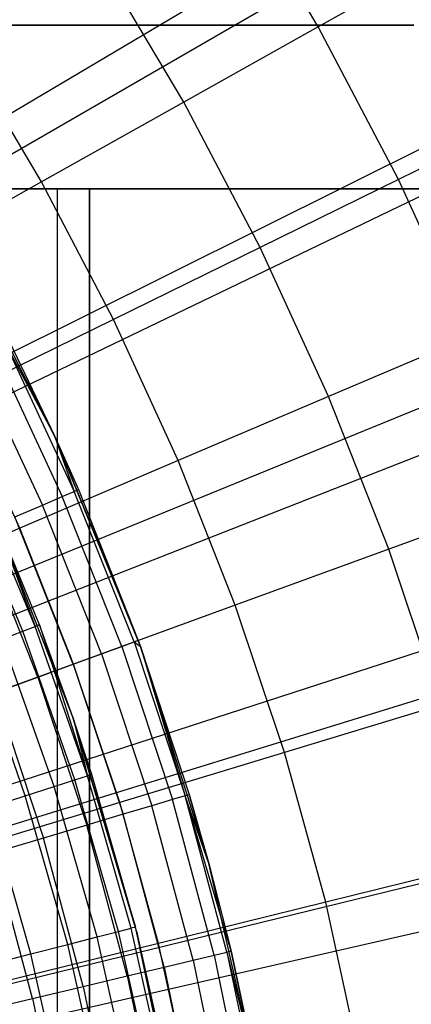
# Model space of a CAD drawing. Extents: x 0.1 to 20.1, y -10 to 10.
# Tile 95 of 127: x 11.536 to 11.76, y 0.339 to 0.903. Entities that reach past the tile are written whole.
import ezdxf

# ---------------------------------------------------------------- set-up
doc = ezdxf.new("R2010")
doc.units = 0
doc.header["$LTSCALE"] = 2.54
doc.layers.get('0').update_dxf_attribs({"linetype": 'CONTINUOUS'})

# ---------------------------------------------------------------- blocks, each defined once
blk = doc.blocks.new('DROPS_COLOR_E_STL')
at = {"color": 0}
for p, q in [((10.87382, 0.45957, 14.69615), (18.698, 5.10631, 1.7)), ((10.87382, 0.45957, 14.69615), (18.698, 5.10631, 1.7)), ((18.67568, 4.95117, 1.7), (10.84336, 0.42918, 14.61615)), ((18.67568, 4.95117, 1.7), (10.84336, 0.42918, 14.61615)), ((10.90565, 0.40116, 14.69615), (19.05163, 4.45738, 1.7)), ((10.90565, 0.40116, 14.69615), (19.05163, 4.45738, 1.7)), ((19.0217, 4.29646, 1.7), (10.87335, 0.37243, 14.61615)), ((19.0217, 4.29646, 1.7), (10.87335, 0.37243, 14.61615)), ((10.93307, 0.34057, 14.69615), (19.35638, 3.78411, 1.7)), ((10.93307, 0.34057, 14.69615), (19.35638, 3.78411, 1.7)), ((19.31783, 3.61773, 1.7), (10.89902, 0.31359, 14.61615)), ((19.31783, 3.61773, 1.7), (10.89902, 0.31359, 14.61615)), ((10.95595, 0.27812, 14.69615), (19.61056, 3.09017, 1.7)), ((10.95595, 0.27812, 14.69615), (19.61056, 3.09017, 1.7)), ((19.5624, 2.91877, 1.7), (10.92022, 0.253, 14.61615)), ((19.5624, 2.91877, 1.7), (10.92022, 0.253, 14.61615)), ((10.97415, 0.21414, 14.69615), (19.81281, 2.37935, 1.7)), ((10.97415, 0.21414, 14.69615), (19.81281, 2.37935, 1.7)), ((19.75406, 2.20348, 1.7), (10.93683, 0.191, 14.61615)), ((19.75406, 2.20348, 1.7), (10.93683, 0.191, 14.61615)), ((11.70679, 0.89914, 8.30003), (11.65622, 0.98409, 8.30003)), ((11.70679, 0.89914, 8.30003), (11.65622, 0.98409, 8.30003)), ((11.77905, 0.93957, 8.18634), (11.70679, 0.89914, 8.30003)), ((11.77905, 0.93957, 8.18634), (11.70679, 0.89914, 8.30003)), ((11.6297, 0.856, 8.40946), (11.58154, 0.93687, 8.40946)), ((11.6297, 0.856, 8.40946), (11.58154, 0.93687, 8.40946)), ((11.76166, 0.9, 26.13083), (11.49786, 0.9, 26.2401)), ((11.49786, 0.9, 18.7445), (11.76166, 0.9, 18.85377)), ((11.49786, 0.9, 18.7445), (11.76166, 0.9, 18.85377)), ((11.76166, 0.9, 26.13083), (11.49786, 0.9, 26.2401)), ((11.70679, 0.89914, 8.30003), (11.6297, 0.856, 8.40946)), ((11.70679, 0.89914, 8.30003), (11.6297, 0.856, 8.40946)), ((11.75274, 0.8116, 8.30003), (11.70679, 0.89914, 8.30003)), ((11.75274, 0.8116, 8.30003), (11.70679, 0.89914, 8.30003)), ((11.54795, 0.81025, 8.51436), (11.50237, 0.8868, 8.51436)), ((11.54795, 0.81025, 8.51436), (11.50237, 0.8868, 8.51436)), ((11.6297, 0.856, 8.40946), (11.54795, 0.81025, 8.51436)), ((11.6297, 0.856, 8.40946), (11.54795, 0.81025, 8.51436)), ((11.67344, 0.77265, 8.40946), (11.6297, 0.856, 8.40946)), ((11.67344, 0.77265, 8.40946), (11.6297, 0.856, 8.40946)), ((11.82706, 0.84809, 8.18634), (11.75274, 0.8116, 8.30003)), ((11.82706, 0.84809, 8.18634), (11.75274, 0.8116, 8.30003)), ((11.54795, 0.81025, 8.51436), (11.46174, 0.76201, 8.61447)), ((11.54795, 0.81025, 8.51436), (11.46174, 0.76201, 8.61447)), ((11.58935, 0.73136, 8.51436), (11.54795, 0.81025, 8.51436)), ((11.58935, 0.73136, 8.51436), (11.54795, 0.81025, 8.51436)), ((11.75274, 0.8116, 8.30003), (11.67344, 0.77265, 8.40946)), ((11.75274, 0.8116, 8.30003), (11.67344, 0.77265, 8.40946)), ((11.79392, 0.72171, 8.30003), (11.75274, 0.8116, 8.30003)), ((11.79392, 0.72171, 8.30003), (11.75274, 0.8116, 8.30003)), ((11.3893, 0.8062, 29.73915), (11.80531, 0.8062, 29.87032)), ((11.80531, 0.8062, 49.26724), (11.3893, 0.8062, 49.39841)), ((11.3893, 0.8062, 29.73915), (11.80531, 0.8062, 29.87032)), ((11.80531, 0.8062, 49.26724), (11.3893, 0.8062, 49.39841)), ((11.55727, 0.8062, 44.80035), (11.50305, 0.8062, 45.02621)), ((11.50305, 0.8062, 34.11134), (11.55727, 0.8062, 34.33721)), ((11.50305, 0.8062, 34.11134), (11.55727, 0.8062, 34.33721)), ((11.55727, 0.8062, 44.80035), (11.50305, 0.8062, 45.02621)), ((11.55727, 0.8062, 34.33721), (11.5755, 0.8062, 34.56878)), ((11.5755, 0.8062, 44.56878), (11.55727, 0.8062, 44.80035)), ((11.55727, 0.0062, 34.33721), (11.55727, 0.8062, 34.33721)), ((11.55727, 0.0062, 34.33721), (11.55727, 0.8062, 34.33721)), ((11.55727, 0.8062, 34.33721), (11.5755, 0.8062, 34.56878)), ((11.55727, 0.0062, 44.80035), (11.55727, 0.8062, 44.80035)), ((11.5755, 0.8062, 44.56878), (11.55727, 0.8062, 44.80035)), ((11.55727, 0.0062, 44.80035), (11.55727, 0.8062, 44.80035)), ((11.5755, 0.8062, 34.56878), (11.5755, 0.8062, 44.56878)), ((11.5755, 0.0062, 34.56878), (11.5755, 0.8062, 34.56878)), ((11.5755, 0.8062, 44.56878), (11.5755, 0.0062, 44.56878)), ((11.5755, 0.8062, 34.56878), (11.5755, 0.8062, 44.56878)), ((11.5755, 0.0062, 34.56878), (11.5755, 0.8062, 34.56878)), ((11.5755, 0.8062, 44.56878), (11.5755, 0.0062, 44.56878)), ((11.55541, 0.66466, 9.34871), (11.49639, 0.78108, 9.34871)), ((11.55541, 0.66466, 9.34871), (11.49639, 0.78108, 9.34871)), ((11.67344, 0.77265, 8.40946), (11.58935, 0.73136, 8.51436)), ((11.67344, 0.77265, 8.40946), (11.58935, 0.73136, 8.51436)), ((11.71264, 0.68708, 8.40946), (11.67344, 0.77265, 8.40946)), ((11.71264, 0.68708, 8.40946), (11.67344, 0.77265, 8.40946)), ((11.58935, 0.73136, 8.51436), (11.50068, 0.68782, 8.61447)), ((11.58935, 0.73136, 8.51436), (11.50068, 0.68782, 8.61447)), ((11.62646, 0.65036, 8.51436), (11.58935, 0.73136, 8.51436)), ((11.62646, 0.65036, 8.51436), (11.58935, 0.73136, 8.51436)), ((11.52981, 0.71808, 12.94871), (11.55541, 0.66466, 9.34871)), ((11.52981, 0.71808, 12.94871), (11.55541, 0.66466, 9.34871)), ((11.52981, 0.71808, 12.94871), (11.55541, 0.66466, 12.94871)), ((11.52981, 0.71808, 12.94871), (11.55541, 0.66466, 12.94871)), ((11.79392, 0.72171, 8.30003), (11.71264, 0.68708, 8.40946)), ((11.79392, 0.72171, 8.30003), (11.71264, 0.68708, 8.40946)), ((11.52085, 0.71358, 13.03772), (11.55994, 0.62976, 13.03772)), ((11.52085, 0.71358, 13.03772), (11.55994, 0.62976, 13.03772)), ((11.52756, 0.71695, 12.9935), (11.55541, 0.66466, 12.94871)), ((11.52756, 0.71695, 12.9935), (11.55541, 0.66466, 12.94871)), ((11.52756, 0.71695, 12.9935), (11.56684, 0.63273, 12.9935)), ((11.52756, 0.71695, 12.9935), (11.56684, 0.63273, 12.9935)), ((11.50975, 0.708, 13.08083), (11.54853, 0.62484, 13.08083)), ((11.50975, 0.708, 13.08083), (11.54853, 0.62484, 13.08083)), ((11.53558, 0.61164, 8.61447), (11.50068, 0.68782, 8.61447)), ((11.53558, 0.61164, 8.61447), (11.50068, 0.68782, 8.61447)), ((11.71264, 0.68708, 8.40946), (11.62646, 0.65036, 8.51436)), ((11.71264, 0.68708, 8.40946), (11.62646, 0.65036, 8.51436)), ((11.7472, 0.59953, 8.40946), (11.71264, 0.68708, 8.40946)), ((11.7472, 0.59953, 8.40946), (11.71264, 0.68708, 8.40946)), ((11.60474, 0.54382, 9.34871), (11.55541, 0.66466, 9.34871)), ((11.55541, 0.66466, 9.34871), (11.60351, 0.54723, 12.94871)), ((11.55541, 0.66466, 9.34871), (11.60351, 0.54723, 12.94871)), ((11.55541, 0.66466, 9.34871), (11.56915, 0.63373, 12.94871)), ((11.55541, 0.66466, 12.94871), (11.55541, 0.66466, 9.34871)), ((11.55541, 0.66466, 12.94871), (11.55541, 0.66466, 9.34871)), ((11.55541, 0.66466, 12.94871), (11.56915, 0.63373, 12.94871)), ((11.55541, 0.66466, 9.34871), (11.56915, 0.63373, 12.94871)), ((11.60474, 0.54382, 9.34871), (11.55541, 0.66466, 9.34871)), ((11.55541, 0.66466, 12.94871), (11.56915, 0.63373, 12.94871)), ((11.55541, 0.66466, 12.94871), (11.56684, 0.63273, 12.9935)), ((11.55541, 0.66466, 12.94871), (11.56684, 0.63273, 12.9935)), ((11.62646, 0.65036, 8.51436), (11.53558, 0.61164, 8.61447)), ((11.62646, 0.65036, 8.51436), (11.53558, 0.61164, 8.61447)), ((11.65917, 0.56749, 8.51436), (11.62646, 0.65036, 8.51436)), ((11.65917, 0.56749, 8.51436), (11.62646, 0.65036, 8.51436)), ((11.5444, 0.55526, 12.9909), (11.50932, 0.63907, 12.9909)), ((11.5444, 0.55526, 12.9909), (11.50932, 0.63907, 12.9909)), ((11.53728, 0.55253, 13.03248), (11.50238, 0.63593, 13.03248)), ((11.53728, 0.55253, 13.03248), (11.50238, 0.63593, 13.03248)), ((11.55994, 0.62976, 13.03772), (11.56684, 0.63273, 12.9935)), ((11.55994, 0.62976, 13.03772), (11.56684, 0.63273, 12.9935)), ((11.56684, 0.63273, 12.9935), (11.56915, 0.63373, 12.94871)), ((11.56684, 0.63273, 12.9935), (11.56915, 0.63373, 12.94871)), ((11.60114, 0.54637, 12.9935), (11.56684, 0.63273, 12.9935)), ((11.60114, 0.54637, 12.9935), (11.56684, 0.63273, 12.9935)), ((11.56915, 0.63373, 12.94871), (11.60351, 0.54723, 12.94871)), ((11.56915, 0.63373, 12.94871), (11.60351, 0.54723, 12.94871)), ((11.54853, 0.62484, 13.08083), (11.55994, 0.62976, 13.03772)), ((11.54853, 0.62484, 13.08083), (11.55994, 0.62976, 13.03772)), ((11.59408, 0.5438, 13.03772), (11.55994, 0.62976, 13.03772)), ((11.59408, 0.5438, 13.03772), (11.55994, 0.62976, 13.03772)), ((11.83022, 0.62975, 8.30003), (11.7472, 0.59953, 8.40946)), ((11.83022, 0.62975, 8.30003), (11.7472, 0.59953, 8.40946)), ((11.56602, 0.50328, 9.34871), (11.51945, 0.62263, 9.34871)), ((11.54678, 0.55618, 12.94871), (11.51945, 0.62263, 9.34871)), ((11.56602, 0.50328, 9.34871), (11.51945, 0.62263, 9.34871)), ((11.54678, 0.55618, 12.94871), (11.51945, 0.62263, 9.34871)), ((11.54678, 0.55618, 12.94871), (11.51945, 0.62263, 12.94871)), ((11.51945, 0.62263, 12.94871), (11.5444, 0.55526, 12.9909)), ((11.51945, 0.62263, 12.94871), (11.5444, 0.55526, 12.9909)), ((11.54678, 0.55618, 12.94871), (11.51945, 0.62263, 12.94871)), ((11.53277, 0.61804, 13.12227), (11.54853, 0.62484, 13.08083)), ((11.53277, 0.61804, 13.12227), (11.54853, 0.62484, 13.08083)), ((11.58242, 0.53956, 13.08083), (11.54853, 0.62484, 13.08083)), ((11.58242, 0.53956, 13.08083), (11.54853, 0.62484, 13.08083)), ((11.56628, 0.53368, 13.12227), (11.53277, 0.61804, 13.12227)), ((11.56628, 0.53368, 13.12227), (11.53277, 0.61804, 13.12227)), ((11.53558, 0.61164, 8.61447), (11.44024, 0.57102, 8.70955)), ((11.53558, 0.61164, 8.61447), (11.44024, 0.57102, 8.70955)), ((11.56634, 0.53371, 8.61447), (11.53558, 0.61164, 8.61447)), ((11.56634, 0.53371, 8.61447), (11.53558, 0.61164, 8.61447)), ((11.54589, 0.52626, 13.16153), (11.51285, 0.60944, 13.16153)), ((11.54589, 0.52626, 13.16153), (11.51285, 0.60944, 13.16153)), ((11.7472, 0.59953, 8.40946), (11.65917, 0.56749, 8.51436)), ((11.7472, 0.59953, 8.40946), (11.65917, 0.56749, 8.51436)), ((11.77701, 0.51025, 8.40946), (11.7472, 0.59953, 8.40946)), ((11.77701, 0.51025, 8.40946), (11.7472, 0.59953, 8.40946)), ((11.65917, 0.56749, 8.51436), (11.56634, 0.53371, 8.61447)), ((11.65917, 0.56749, 8.51436), (11.56634, 0.53371, 8.61447)), ((11.68738, 0.48298, 8.51436), (11.65917, 0.56749, 8.51436)), ((11.68738, 0.48298, 8.51436), (11.65917, 0.56749, 8.51436)), ((11.53728, 0.55253, 13.03248), (11.5444, 0.55526, 12.9909)), ((11.53728, 0.55253, 13.03248), (11.5444, 0.55526, 12.9909)), ((11.54678, 0.55618, 12.94871), (11.5444, 0.55526, 12.9909)), ((11.54678, 0.55618, 12.94871), (11.5444, 0.55526, 12.9909)), ((11.57449, 0.46954, 12.9909), (11.5444, 0.55526, 12.9909)), ((11.57449, 0.46954, 12.9909), (11.5444, 0.55526, 12.9909)), ((11.56602, 0.50328, 9.34871), (11.54678, 0.55618, 12.94871)), ((11.56602, 0.50328, 12.94871), (11.54678, 0.55618, 12.94871)), ((11.56602, 0.50328, 9.34871), (11.54678, 0.55618, 12.94871)), ((11.54678, 0.55618, 12.94871), (11.57449, 0.46954, 12.9909)), ((11.56602, 0.50328, 12.94871), (11.54678, 0.55618, 12.94871)), ((11.54678, 0.55618, 12.94871), (11.57449, 0.46954, 12.9909)), ((11.52555, 0.54802, 13.07283), (11.53728, 0.55253, 13.03248)), ((11.52555, 0.54802, 13.07283), (11.53728, 0.55253, 13.03248)), ((11.55525, 0.46341, 13.07283), (11.52555, 0.54802, 13.07283)), ((11.55525, 0.46341, 13.07283), (11.52555, 0.54802, 13.07283)), ((11.56723, 0.46723, 13.03248), (11.53728, 0.55253, 13.03248)), ((11.56723, 0.46723, 13.03248), (11.53728, 0.55253, 13.03248)), ((11.58242, 0.53956, 13.08083), (11.59408, 0.5438, 13.03772)), ((11.58242, 0.53956, 13.08083), (11.59408, 0.5438, 13.03772)), ((11.59408, 0.5438, 13.03772), (11.60114, 0.54637, 12.9935)), ((11.59408, 0.5438, 13.03772), (11.60114, 0.54637, 12.9935)), ((11.59408, 0.5438, 13.03772), (11.62318, 0.45601, 13.03772)), ((11.59408, 0.5438, 13.03772), (11.62318, 0.45601, 13.03772)), ((11.60351, 0.54723, 12.94871), (11.60114, 0.54637, 12.9935)), ((11.60351, 0.54723, 12.94871), (11.60114, 0.54637, 12.9935)), ((11.60114, 0.54637, 12.9935), (11.60474, 0.54382, 12.94871)), ((11.60114, 0.54637, 12.9935), (11.60474, 0.54382, 12.94871)), ((11.60114, 0.54637, 12.9935), (11.63037, 0.45816, 12.9935)), ((11.60114, 0.54637, 12.9935), (11.63037, 0.45816, 12.9935)), ((11.60474, 0.54382, 9.34871), (11.60351, 0.54723, 12.94871)), ((11.60351, 0.54723, 12.94871), (11.60474, 0.54382, 12.94871)), ((11.60474, 0.54382, 9.34871), (11.60351, 0.54723, 12.94871)), ((11.60351, 0.54723, 12.94871), (11.60474, 0.54382, 12.94871)), ((11.64406, 0.41936, 9.34871), (11.60474, 0.54382, 9.34871)), ((11.60474, 0.54382, 9.34871), (11.63278, 0.45889, 12.94871)), ((11.60474, 0.54382, 9.34871), (11.63278, 0.45889, 12.94871)), ((11.60474, 0.54382, 9.34871), (11.60474, 0.54382, 12.94871)), ((11.60474, 0.54382, 12.94871), (11.63278, 0.45889, 12.94871)), ((11.60474, 0.54382, 9.34871), (11.60474, 0.54382, 12.94871)), ((11.64406, 0.41936, 9.34871), (11.60474, 0.54382, 9.34871)), ((11.60474, 0.54382, 12.94871), (11.63278, 0.45889, 12.94871)), ((11.60474, 0.54382, 12.94871), (11.63037, 0.45816, 12.9935)), ((11.60474, 0.54382, 12.94871), (11.63037, 0.45816, 12.9935)), ((11.53872, 0.45815, 13.11137), (11.50936, 0.54179, 13.11137)), ((11.53872, 0.45815, 13.11137), (11.50936, 0.54179, 13.11137)), ((11.56628, 0.53368, 13.12227), (11.58242, 0.53956, 13.08083)), ((11.56628, 0.53368, 13.12227), (11.58242, 0.53956, 13.08083)), ((11.58242, 0.53956, 13.08083), (11.61128, 0.45245, 13.08083)), ((11.58242, 0.53956, 13.08083), (11.61128, 0.45245, 13.08083)), ((11.56634, 0.53371, 8.61447), (11.46895, 0.49826, 8.70955)), ((11.56634, 0.53371, 8.61447), (11.46895, 0.49826, 8.70955)), ((11.54589, 0.52626, 13.16153), (11.56628, 0.53368, 13.12227)), ((11.54589, 0.52626, 13.16153), (11.56628, 0.53368, 13.12227)), ((11.56628, 0.53368, 13.12227), (11.59483, 0.44752, 13.12227)), ((11.56628, 0.53368, 13.12227), (11.59483, 0.44752, 13.12227)), ((11.59288, 0.45423, 8.61447), (11.56634, 0.53371, 8.61447)), ((11.59288, 0.45423, 8.61447), (11.56634, 0.53371, 8.61447)), ((11.5215, 0.51739, 13.19811), (11.54589, 0.52626, 13.16153)), ((11.5215, 0.51739, 13.19811), (11.54589, 0.52626, 13.16153)), ((11.54589, 0.52626, 13.16153), (11.57405, 0.4413, 13.16153)), ((11.54589, 0.52626, 13.16153), (11.57405, 0.4413, 13.16153)), ((11.5215, 0.51739, 13.19811), (11.54918, 0.43386, 13.19811)), ((11.5215, 0.51739, 13.19811), (11.54918, 0.43386, 13.19811)), ((11.77701, 0.51025, 8.40946), (11.68738, 0.48298, 8.51436)), ((11.77701, 0.51025, 8.40946), (11.68738, 0.48298, 8.51436)), ((11.60257, 0.3805, 9.34871), (11.56602, 0.50328, 9.34871)), ((11.57692, 0.47031, 12.94871), (11.56602, 0.50328, 9.34871)), ((11.56602, 0.50328, 9.34871), (11.60198, 0.38282, 12.94871)), ((11.57692, 0.47031, 12.94871), (11.56602, 0.50328, 9.34871)), ((11.57692, 0.47031, 12.94871), (11.56602, 0.50328, 12.94871)), ((11.56602, 0.50328, 12.94871), (11.56602, 0.50328, 9.34871)), ((11.56602, 0.50328, 12.94871), (11.56602, 0.50328, 9.34871)), ((11.56602, 0.50328, 9.34871), (11.60198, 0.38282, 12.94871)), ((11.60257, 0.3805, 9.34871), (11.56602, 0.50328, 9.34871)), ((11.56602, 0.50328, 12.94871), (11.57449, 0.46954, 12.9909)), ((11.56602, 0.50328, 12.94871), (11.57449, 0.46954, 12.9909)), ((11.57692, 0.47031, 12.94871), (11.56602, 0.50328, 12.94871)), ((11.68738, 0.48298, 8.51436), (11.59288, 0.45423, 8.61447)), ((11.68738, 0.48298, 8.51436), (11.59288, 0.45423, 8.61447)), ((11.71102, 0.39708, 8.51436), (11.68738, 0.48298, 8.51436)), ((11.71102, 0.39708, 8.51436), (11.68738, 0.48298, 8.51436)), ((11.56723, 0.46723, 13.03248), (11.57449, 0.46954, 12.9909)), ((11.56723, 0.46723, 13.03248), (11.57449, 0.46954, 12.9909)), ((11.57692, 0.47031, 12.94871), (11.57449, 0.46954, 12.9909)), ((11.57692, 0.47031, 12.94871), (11.57449, 0.46954, 12.9909)), ((11.59951, 0.38219, 12.9909), (11.57449, 0.46954, 12.9909)), ((11.59951, 0.38219, 12.9909), (11.57449, 0.46954, 12.9909)), ((11.60198, 0.38282, 12.94871), (11.57692, 0.47031, 12.94871)), ((11.60198, 0.38282, 12.94871), (11.57692, 0.47031, 12.94871)), ((11.53872, 0.45815, 13.11137), (11.55525, 0.46341, 13.07283)), ((11.53872, 0.45815, 13.11137), (11.55525, 0.46341, 13.07283)), ((11.55525, 0.46341, 13.07283), (11.56723, 0.46723, 13.03248)), ((11.55525, 0.46341, 13.07283), (11.56723, 0.46723, 13.03248)), ((11.57994, 0.37721, 13.07283), (11.55525, 0.46341, 13.07283)), ((11.57994, 0.37721, 13.07283), (11.55525, 0.46341, 13.07283)), ((11.59212, 0.38031, 13.03248), (11.56723, 0.46723, 13.03248)), ((11.59212, 0.38031, 13.03248), (11.56723, 0.46723, 13.03248)), ((11.51789, 0.45151, 13.14754), (11.53872, 0.45815, 13.11137)), ((11.51789, 0.45151, 13.14754), (11.53872, 0.45815, 13.11137)), ((11.56313, 0.37292, 13.11137), (11.53872, 0.45815, 13.11137)), ((11.56313, 0.37292, 13.11137), (11.53872, 0.45815, 13.11137)), ((11.63037, 0.45816, 12.9935), (11.62318, 0.45601, 13.03772)), ((11.63037, 0.45816, 12.9935), (11.62318, 0.45601, 13.03772)), ((11.63037, 0.45816, 12.9935), (11.63278, 0.45889, 12.94871)), ((11.63037, 0.45816, 12.9935), (11.63278, 0.45889, 12.94871)), ((11.65442, 0.36841, 12.9935), (11.63037, 0.45816, 12.9935)), ((11.65687, 0.36899, 12.94871), (11.63037, 0.45816, 12.9935)), ((11.65442, 0.36841, 12.9935), (11.63037, 0.45816, 12.9935)), ((11.65687, 0.36899, 12.94871), (11.63037, 0.45816, 12.9935)), ((11.64406, 0.41936, 12.94871), (11.63037, 0.45816, 12.9935)), ((11.64406, 0.41936, 12.94871), (11.63037, 0.45816, 12.9935)), ((11.64406, 0.41936, 9.34871), (11.63278, 0.45889, 12.94871)), ((11.63278, 0.45889, 12.94871), (11.64406, 0.41936, 12.94871)), ((11.64406, 0.41936, 9.34871), (11.63278, 0.45889, 12.94871)), ((11.63278, 0.45889, 12.94871), (11.64406, 0.41936, 12.94871)), ((11.59288, 0.45423, 8.61447), (11.49373, 0.42406, 8.70955)), ((11.59288, 0.45423, 8.61447), (11.49373, 0.42406, 8.70955)), ((11.61511, 0.37344, 8.61447), (11.59288, 0.45423, 8.61447)), ((11.61511, 0.37344, 8.61447), (11.59288, 0.45423, 8.61447)), ((11.61128, 0.45245, 13.08083), (11.59483, 0.44752, 13.12227)), ((11.61128, 0.45245, 13.08083), (11.59483, 0.44752, 13.12227)), ((11.62318, 0.45601, 13.03772), (11.61128, 0.45245, 13.08083)), ((11.62318, 0.45601, 13.03772), (11.61128, 0.45245, 13.08083)), ((11.63503, 0.36381, 13.08083), (11.61128, 0.45245, 13.08083)), ((11.63503, 0.36381, 13.08083), (11.61128, 0.45245, 13.08083)), ((11.64711, 0.36667, 13.03772), (11.62318, 0.45601, 13.03772)), ((11.64711, 0.36667, 13.03772), (11.62318, 0.45601, 13.03772)), ((11.54194, 0.36752, 13.14754), (11.51789, 0.45151, 13.14754)), ((11.54194, 0.36752, 13.14754), (11.51789, 0.45151, 13.14754)), ((11.59483, 0.44752, 13.12227), (11.57405, 0.4413, 13.16153)), ((11.59483, 0.44752, 13.12227), (11.57405, 0.4413, 13.16153)), ((11.61833, 0.35985, 13.12227), (11.59483, 0.44752, 13.12227)), ((11.61833, 0.35985, 13.12227), (11.59483, 0.44752, 13.12227)), ((11.57405, 0.4413, 13.16153), (11.54918, 0.43386, 13.19811)), ((11.57405, 0.4413, 13.16153), (11.54918, 0.43386, 13.19811)), ((11.59721, 0.35485, 13.16153), (11.57405, 0.4413, 13.16153)), ((11.59721, 0.35485, 13.16153), (11.57405, 0.4413, 13.16153)), ((11.54918, 0.43386, 13.19811), (11.52055, 0.42528, 13.23156)), ((11.54918, 0.43386, 13.19811), (11.52055, 0.42528, 13.23156)), ((11.57196, 0.34886, 13.19811), (11.54918, 0.43386, 13.19811)), ((11.57196, 0.34886, 13.19811), (11.54918, 0.43386, 13.19811)), ((11.54287, 0.34197, 13.23156), (11.52055, 0.42528, 13.23156)), ((11.54287, 0.34197, 13.23156), (11.52055, 0.42528, 13.23156)), ((11.67311, 0.29211, 9.34871), (11.64406, 0.41936, 9.34871)), ((11.64406, 0.41936, 9.34871), (11.65687, 0.36899, 12.94871)), ((11.64406, 0.41936, 9.34871), (11.65687, 0.36899, 12.94871)), ((11.64406, 0.41936, 9.34871), (11.64406, 0.41936, 12.94871)), ((11.64406, 0.41936, 12.94871), (11.65687, 0.36899, 12.94871)), ((11.64406, 0.41936, 9.34871), (11.64406, 0.41936, 12.94871)), ((11.67311, 0.29211, 9.34871), (11.64406, 0.41936, 9.34871)), ((11.64406, 0.41936, 12.94871), (11.65687, 0.36899, 12.94871)), ((11.80198, 0.4195, 8.40946), (11.71102, 0.39708, 8.51436)), ((11.80198, 0.4195, 8.40946), (11.71102, 0.39708, 8.51436)), ((11.71102, 0.39708, 8.51436), (11.61511, 0.37344, 8.61447)), ((11.71102, 0.39708, 8.51436), (11.61511, 0.37344, 8.61447)), ((11.73001, 0.31003, 8.51436), (11.71102, 0.39708, 8.51436)), ((11.73001, 0.31003, 8.51436), (11.71102, 0.39708, 8.51436)), ((11.57994, 0.37721, 13.07283), (11.59212, 0.38031, 13.03248)), ((11.57994, 0.37721, 13.07283), (11.59212, 0.38031, 13.03248)), ((11.59212, 0.38031, 13.03248), (11.59951, 0.38219, 12.9909)), ((11.59212, 0.38031, 13.03248), (11.59951, 0.38219, 12.9909)), ((11.61187, 0.29209, 13.03248), (11.59212, 0.38031, 13.03248)), ((11.61187, 0.29209, 13.03248), (11.59212, 0.38031, 13.03248)), ((11.60198, 0.38282, 12.94871), (11.59951, 0.38219, 12.9909)), ((11.60198, 0.38282, 12.94871), (11.59951, 0.38219, 12.9909)), ((11.61935, 0.29353, 12.9909), (11.59951, 0.38219, 12.9909)), ((11.61935, 0.29353, 12.9909), (11.59951, 0.38219, 12.9909)), ((11.60257, 0.3805, 9.34871), (11.60198, 0.38282, 12.94871)), ((11.60257, 0.3805, 9.34871), (11.60198, 0.38282, 12.94871)), ((11.62186, 0.29402, 12.94871), (11.60198, 0.38282, 12.94871)), ((11.62186, 0.29402, 12.94871), (11.60198, 0.38282, 12.94871)), ((11.62886, 0.25512, 9.34871), (11.60257, 0.3805, 9.34871)), ((11.60257, 0.3805, 9.34871), (11.62186, 0.29402, 12.94871)), ((11.60257, 0.3805, 9.34871), (11.62186, 0.29402, 12.94871)), ((11.62886, 0.25512, 9.34871), (11.60257, 0.3805, 9.34871)), ((11.61511, 0.37344, 8.61447), (11.51448, 0.34864, 8.70955)), ((11.61511, 0.37344, 8.61447), (11.51448, 0.34864, 8.70955)), ((11.54194, 0.36752, 13.14754), (11.56313, 0.37292, 13.11137)), ((11.54194, 0.36752, 13.14754), (11.56313, 0.37292, 13.11137)), ((11.56313, 0.37292, 13.11137), (11.57994, 0.37721, 13.07283)), ((11.56313, 0.37292, 13.11137), (11.57994, 0.37721, 13.07283)), ((11.5825, 0.28641, 13.11137), (11.56313, 0.37292, 13.11137)), ((11.5825, 0.28641, 13.11137), (11.56313, 0.37292, 13.11137)), ((11.59953, 0.2897, 13.07283), (11.57994, 0.37721, 13.07283)), ((11.59953, 0.2897, 13.07283), (11.57994, 0.37721, 13.07283)), ((11.63297, 0.29158, 8.61447), (11.61511, 0.37344, 8.61447)), ((11.63297, 0.29158, 8.61447), (11.61511, 0.37344, 8.61447)), ((11.51669, 0.36108, 13.18081), (11.54194, 0.36752, 13.14754)), ((11.51669, 0.36108, 13.18081), (11.54194, 0.36752, 13.14754)), ((11.56103, 0.28226, 13.14754), (11.54194, 0.36752, 13.14754)), ((11.56103, 0.28226, 13.14754), (11.54194, 0.36752, 13.14754)), ((11.64711, 0.36667, 13.03772), (11.65442, 0.36841, 12.9935)), ((11.64711, 0.36667, 13.03772), (11.65442, 0.36841, 12.9935)), ((11.65687, 0.36899, 12.94871), (11.65442, 0.36841, 12.9935)), ((11.65687, 0.36899, 12.94871), (11.65442, 0.36841, 12.9935)), ((11.65442, 0.36841, 12.9935), (11.67311, 0.29211, 12.94871)), ((11.65442, 0.36841, 12.9935), (11.67311, 0.29211, 12.94871)), ((11.65442, 0.36841, 12.9935), (11.67321, 0.2774, 12.9935)), ((11.65442, 0.36841, 12.9935), (11.67321, 0.2774, 12.9935)), ((11.67311, 0.29211, 9.34871), (11.65687, 0.36899, 12.94871)), ((11.65687, 0.36899, 12.94871), (11.67311, 0.29211, 12.94871)), ((11.67311, 0.29211, 9.34871), (11.65687, 0.36899, 12.94871)), ((11.65687, 0.36899, 12.94871), (11.67311, 0.29211, 12.94871)), ((11.61833, 0.35985, 13.12227), (11.63503, 0.36381, 13.08083)), ((11.61833, 0.35985, 13.12227), (11.63503, 0.36381, 13.08083)), ((11.63503, 0.36381, 13.08083), (11.64711, 0.36667, 13.03772)), ((11.63503, 0.36381, 13.08083), (11.64711, 0.36667, 13.03772)), ((11.63503, 0.36381, 13.08083), (11.65359, 0.27394, 13.08083)), ((11.63503, 0.36381, 13.08083), (11.65359, 0.27394, 13.08083)), ((11.64711, 0.36667, 13.03772), (11.66582, 0.2761, 13.03772)), ((11.64711, 0.36667, 13.03772), (11.66582, 0.2761, 13.03772)), ((11.59721, 0.35485, 13.16153), (11.61833, 0.35985, 13.12227)), ((11.59721, 0.35485, 13.16153), (11.61833, 0.35985, 13.12227)), ((11.61833, 0.35985, 13.12227), (11.63668, 0.27096, 13.12227)), ((11.61833, 0.35985, 13.12227), (11.63668, 0.27096, 13.12227)), ((11.57196, 0.34886, 13.19811), (11.59721, 0.35485, 13.16153)), ((11.57196, 0.34886, 13.19811), (11.59721, 0.35485, 13.16153)), ((11.59721, 0.35485, 13.16153), (11.61531, 0.26719, 13.16153)), ((11.59721, 0.35485, 13.16153), (11.61531, 0.26719, 13.16153)), ((11.54287, 0.34197, 13.23156), (11.57196, 0.34886, 13.19811)), ((11.54287, 0.34197, 13.23156), (11.57196, 0.34886, 13.19811)), ((11.57196, 0.34886, 13.19811), (11.58975, 0.26268, 13.19811)), ((11.57196, 0.34886, 13.19811), (11.58975, 0.26268, 13.19811)), ((11.51033, 0.33425, 13.26145), (11.54287, 0.34197, 13.23156)), ((11.51033, 0.33425, 13.26145), (11.54287, 0.34197, 13.23156)), ((11.54287, 0.34197, 13.23156), (11.56031, 0.25749, 13.23156)), ((11.54287, 0.34197, 13.23156), (11.56031, 0.25749, 13.23156))]:
    blk.add_line(p, q, dxfattribs=at)

msp = doc.modelspace()

# ---------------------------------------------------------------- block references
at = {"color": 0}
msp.add_blockref('DROPS_COLOR_E_STL', (0, 0), dxfattribs=at)

doc.saveas('drawing.dxf')
